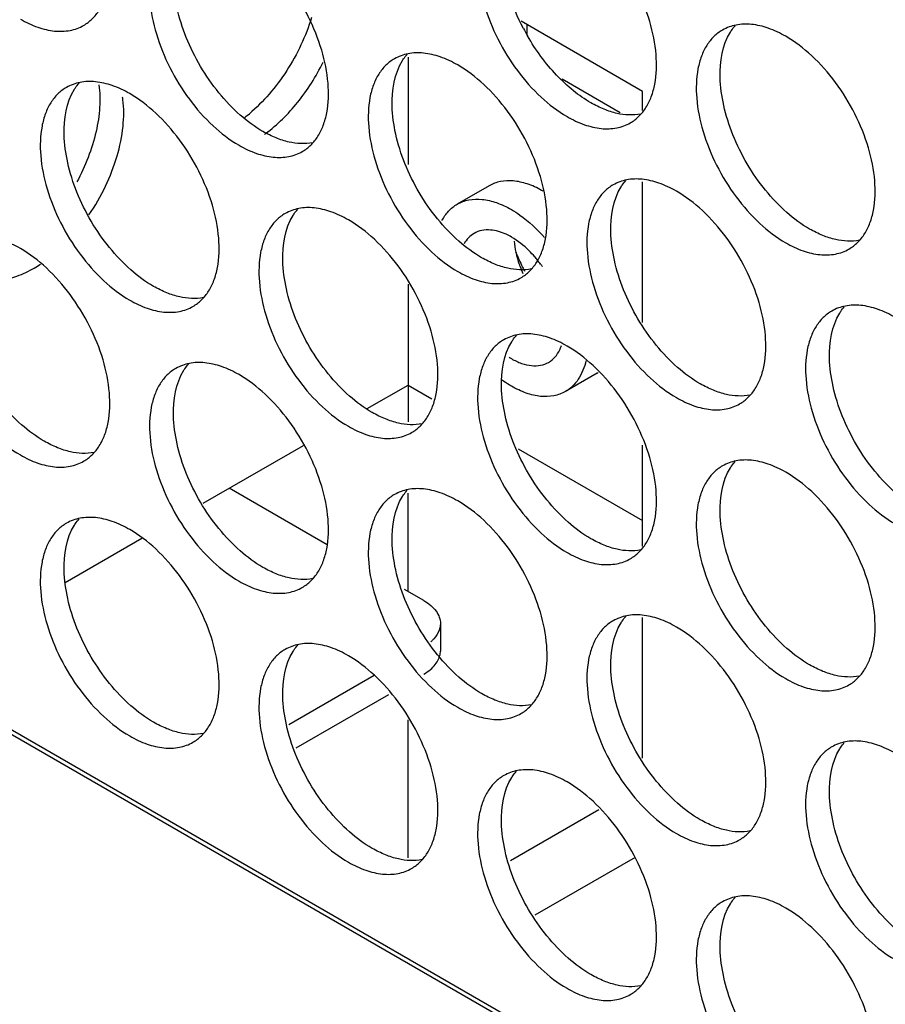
# Model space of a CAD drawing. Header units: millimetres. Extents: x 21 to 110, y 14 to 169.
# Tile 4 of 18: x 34 to 49, y 69 to 86. Entities that reach past the tile are written whole.
import ezdxf

# ---------------------------------------------------------------- set-up
doc = ezdxf.new("R2010")
doc.units = ezdxf.units.MM
doc.header["$LTSCALE"] = 11.875022
doc.layers.get('0').update_dxf_attribs({"linetype": 'CONTINUOUS'})

msp = doc.modelspace()

# ---------------------------------------------------------------- linework, layer by layer
at = {"color": 7}
for p, q in [((45.024, 85.146), (42.863, 86.393)), ((42.973, 86.175), (42.973, 86.33)), ((40.852, 85.753), (40.852, 83.843)), ((44.624, 84.764), (43.592, 85.36)), ((45.024, 84.808), (45.024, 85.146)), ((42.293, 83.465), (41.728, 83.138)), ((45.024, 81.034), (45.024, 83.538)), ((40.852, 81.716), (40.852, 79.265)), ((21.477, 80.818), (87.238, 42.851)), ((21.548, 80.859), (87.309, 42.892)), ((44.218, 80.13), (43.653, 79.804)), ((40.123, 79.499), (40.852, 79.919)), ((40.852, 79.919), (41.277, 79.674)), ((37.209, 77.816), (38.993, 78.846)), ((42.814, 78.786), (45.024, 77.511)), ((45.024, 77.051), (45.024, 78.85)), ((39.413, 77.076), (37.67, 78.082)), ((40.852, 76.245), (40.852, 77.996)), ((36.119, 77.187), (34.753, 76.398)), ((41.135, 76.082), (40.788, 76.282)), ((45.024, 73.278), (45.024, 75.781)), ((41.428, 75.674), (41.428, 75.184)), ((38.73, 73.877), (40.251, 74.755)), ((38.864, 73.465), (40.509, 74.414)), ((40.852, 71.508), (40.852, 73.959)), ((42.675, 71.46), (44.248, 72.368)), ((44.89, 71.514), (43.107, 70.485))]:
    msp.add_line(p, q, dxfattribs=at)
for centre, radius, start, end in [((46.34, 88.07), 3.88, 207.6861, 209.9585), ((34.136, 84.789), 1.658, 7.3807, 8.8298), ((36.24, 86.865), 2.773, 307.6188, 310.2164), ((36.783, 86.465), 2.578, 306.0154, 306.5832), ((42.372, 81.838), 1.768, 59.9985, 60.9966), ((47.977, 84.531), 5.675, 203.2727, 206.2782), ((41.519, 80.82), 2.103, 38.9798, 41.076), ((33.105, 83.906), 2.199, 300.0167, 303.3984), ((44.871, 82.746), 2.148, 199.5039, 203.0581), ((48.056, 84.57), 5.763, 206.271, 207.1072), ((41.466, 80.777), 2.171, 36.6504, 38.9804), ((41.434, 80.753), 2.212, 35.1996, 36.6544), ((43.328, 81.494), 1.276, 237.8839, 239.9874), ((43.898, 80.687), 0.642, 299.9768, 301.7378), ((40.82, 75.861), 0.672, 310.5791, 313.0563), ((41.091, 75.184), 0.337, 353.164, 359.9904)]:
    msp.add_arc(centre, radius, start, end, dxfattribs=at)
for points, knots in [([(35.083, 86.32), (35.138, 86.352), (35.243, 86.433), (35.37, 86.593), (35.464, 86.788), (35.549, 87.103), (35.56, 87.562), (35.441, 88.144), (35.202, 88.736), (34.861, 89.29), (34.448, 89.761), (34.124, 90.01), (33.958, 90.106)], [0, 0, 0, 0, 0.042858, 0.087486, 0.135318, 0.187282, 0.304543, 0.438211, 0.582553, 0.729712, 0.871311, 1, 1, 1, 1]), ([(42.555, 88.482), (42.5, 88.45), (42.395, 88.37), (42.268, 88.21), (42.174, 88.014), (42.089, 87.699), (42.078, 87.241), (42.197, 86.658), (42.436, 86.066), (42.777, 85.512), (43.191, 85.042), (43.514, 84.793), (43.68, 84.697)], [0, 0, 0, 0, 0.042858, 0.087486, 0.135318, 0.187282, 0.304543, 0.438211, 0.582553, 0.729712, 0.871311, 1, 1, 1, 1]), ([(42.904, 86.267), (42.801, 86.462), (42.635, 86.857), (42.523, 87.368), (42.509, 87.754), (42.54, 88.085), (42.617, 88.319), (42.697, 88.448)], [0, 0, 0, 0, 0.29112, 0.561533, 0.685063, 0.7994, 1, 1, 1, 1]), ([(44.805, 84.585), (44.861, 84.617), (44.966, 84.698), (45.093, 84.858), (45.187, 85.053), (45.272, 85.368), (45.283, 85.827), (45.164, 86.409), (44.925, 87.001), (44.584, 87.555), (44.17, 88.026), (43.847, 88.275), (43.68, 88.371)], [0, 0, 0, 0, 0.042858, 0.087486, 0.135318, 0.187282, 0.304543, 0.438211, 0.582553, 0.729712, 0.871311, 1, 1, 1, 1]), ([(36.722, 87.972), (36.666, 87.94), (36.561, 87.859), (36.435, 87.699), (36.34, 87.504), (36.255, 87.189), (36.244, 86.73), (36.363, 86.148), (36.602, 85.556), (36.943, 85.002), (37.357, 84.531), (37.68, 84.282), (37.847, 84.186)], [0, 0, 0, 0, 0.042858, 0.087486, 0.135318, 0.187282, 0.304543, 0.438211, 0.582553, 0.729712, 0.871311, 1, 1, 1, 1]), ([(38.271, 84.431), (38.127, 84.514), (37.845, 84.724), (37.472, 85.118), (37.15, 85.584), (36.899, 86.093), (36.733, 86.614), (36.647, 87.233), (36.719, 87.704), (36.864, 87.937)], [0, 0, 0, 0, 0.122658, 0.256853, 0.397389, 0.538285, 0.67345, 0.797617, 1, 1, 1, 1]), ([(38.972, 84.075), (39.027, 84.107), (39.132, 84.187), (39.259, 84.347), (39.353, 84.543), (39.438, 84.858), (39.449, 85.316), (39.33, 85.899), (39.091, 86.491), (38.75, 87.045), (38.337, 87.515), (38.013, 87.764), (37.847, 87.86)], [0, 0, 0, 0, 0.042858, 0.087486, 0.135318, 0.187282, 0.304543, 0.438211, 0.582553, 0.729712, 0.871311, 1, 1, 1, 1]), ([(33.958, 86.431), (34.056, 86.374), (34.253, 86.281), (34.555, 86.208), (34.838, 86.215), (35.008, 86.277), (35.083, 86.32)], [0, 0, 0, 0, 0.28964, 0.549109, 0.782235, 1, 1, 1, 1]), ([(39.135, 86.459), (39.035, 86.127), (38.807, 85.647), (38.397, 85.096), (38.156, 84.854), (38.03, 84.747)], [0, 0, 0, 0, 0.506043, 0.759177, 1, 1, 1, 1]), ([(46.445, 86.237), (46.389, 86.205), (46.284, 86.124), (46.157, 85.964), (46.063, 85.769), (45.978, 85.454), (45.967, 84.995), (46.086, 84.413), (46.325, 83.821), (46.666, 83.267), (47.08, 82.796), (47.403, 82.547), (47.57, 82.451)], [0, 0, 0, 0, 0.042858, 0.087486, 0.135318, 0.187282, 0.304543, 0.438211, 0.582553, 0.729712, 0.871311, 1, 1, 1, 1]), ([(47.57, 86.125), (47.471, 86.182), (47.274, 86.276), (46.973, 86.349), (46.689, 86.342), (46.519, 86.28), (46.445, 86.237)], [0, 0, 0, 0, 0.28964, 0.549109, 0.782235, 1, 1, 1, 1]), ([(46.586, 86.202), (46.592, 86.212), (46.618, 86.251), (46.645, 86.288), (46.668, 86.314)], [0, 0, 0, 0, 0.254211, 1, 1, 1, 1]), ([(44.105, 84.941), (43.996, 85.004), (43.78, 85.156), (43.377, 85.533), (43.122, 85.881), (42.978, 86.132)], [0, 0, 0, 0, 0.228403, 0.475141, 1, 1, 1, 1]), ([(47.994, 82.696), (47.85, 82.779), (47.567, 82.989), (47.195, 83.383), (46.873, 83.849), (46.621, 84.358), (46.456, 84.879), (46.37, 85.498), (46.441, 85.969), (46.586, 86.202)], [0, 0, 0, 0, 0.122658, 0.256853, 0.397389, 0.538285, 0.67345, 0.797617, 1, 1, 1, 1]), ([(48.694, 82.34), (48.75, 82.372), (48.855, 82.452), (48.982, 82.612), (49.076, 82.808), (49.161, 83.123), (49.172, 83.581), (49.053, 84.164), (48.814, 84.756), (48.473, 85.31), (48.059, 85.781), (47.736, 86.029), (47.57, 86.125)], [0, 0, 0, 0, 0.042858, 0.087486, 0.135318, 0.187282, 0.304543, 0.438211, 0.582553, 0.729712, 0.871311, 1, 1, 1, 1]), ([(40.611, 85.726), (40.555, 85.694), (40.45, 85.614), (40.324, 85.454), (40.229, 85.258), (40.144, 84.944), (40.134, 84.485), (40.252, 83.903), (40.492, 83.311), (40.832, 82.757), (41.246, 82.286), (41.569, 82.037), (41.736, 81.941)], [0, 0, 0, 0, 0.042858, 0.087486, 0.135318, 0.187282, 0.304543, 0.438211, 0.582553, 0.729712, 0.871311, 1, 1, 1, 1]), ([(42.16, 82.186), (42.016, 82.269), (41.734, 82.479), (41.361, 82.872), (41.039, 83.339), (40.788, 83.847), (40.622, 84.369), (40.536, 84.988), (40.608, 85.458), (40.753, 85.692)], [0, 0, 0, 0, 0.122658, 0.256853, 0.397389, 0.538285, 0.67345, 0.797617, 1, 1, 1, 1]), ([(41.736, 85.615), (41.637, 85.672), (41.441, 85.765), (41.139, 85.838), (40.856, 85.831), (40.685, 85.769), (40.611, 85.726)], [0, 0, 0, 0, 0.28964, 0.549109, 0.782235, 1, 1, 1, 1]), ([(40.753, 85.692), (40.759, 85.702), (40.784, 85.741), (40.812, 85.778), (40.834, 85.804)], [0, 0, 0, 0, 0.254211, 1, 1, 1, 1]), ([(38.319, 84.395), (38.531, 84.553), (38.922, 84.944), (39.217, 85.41), (39.341, 85.664)], [0, 0, 0, 0, 0.483446, 1, 1, 1, 1]), ([(42.861, 81.829), (42.916, 81.861), (43.021, 81.942), (43.148, 82.102), (43.243, 82.298), (43.328, 82.612), (43.338, 83.071), (43.219, 83.653), (42.98, 84.245), (42.64, 84.799), (42.226, 85.27), (41.902, 85.519), (41.736, 85.615)], [0, 0, 0, 0, 0.042858, 0.087486, 0.135318, 0.187282, 0.304543, 0.438211, 0.582553, 0.729712, 0.871311, 1, 1, 1, 1]), ([(34.777, 85.216), (34.722, 85.184), (34.617, 85.104), (34.49, 84.944), (34.396, 84.748), (34.311, 84.433), (34.3, 83.975), (34.419, 83.392), (34.658, 82.8), (34.999, 82.246), (35.412, 81.775), (35.736, 81.527), (35.902, 81.43)], [0, 0, 0, 0, 0.042858, 0.087486, 0.135318, 0.187282, 0.304543, 0.438211, 0.582553, 0.729712, 0.871311, 1, 1, 1, 1]), ([(36.326, 81.675), (36.182, 81.759), (35.9, 81.968), (35.528, 82.362), (35.206, 82.828), (34.954, 83.337), (34.789, 83.859), (34.702, 84.478), (34.774, 84.948), (34.919, 85.182)], [0, 0, 0, 0, 0.122658, 0.256853, 0.397389, 0.538285, 0.67345, 0.797617, 1, 1, 1, 1]), ([(35.902, 85.105), (35.804, 85.162), (35.607, 85.255), (35.305, 85.328), (35.022, 85.321), (34.851, 85.259), (34.777, 85.216)], [0, 0, 0, 0, 0.28964, 0.549109, 0.782235, 1, 1, 1, 1]), ([(34.919, 85.182), (34.925, 85.192), (34.95, 85.23), (34.978, 85.267), (35.001, 85.293)], [0, 0, 0, 0, 0.254211, 1, 1, 1, 1]), ([(35.355, 85.26), (35.373, 85.129), (35.379, 84.849), (35.287, 84.255), (35.113, 83.814), (34.961, 83.533)], [0, 0, 0, 0, 0.220921, 0.465367, 1, 1, 1, 1]), ([(35.178, 82.946), (35.288, 83.109), (35.483, 83.447), (35.689, 83.979), (35.798, 84.501), (35.801, 84.843), (35.781, 85.002)], [0, 0, 0, 0, 0.270175, 0.534021, 0.780162, 1, 1, 1, 1]), ([(37.027, 81.319), (37.083, 81.351), (37.188, 81.432), (37.314, 81.592), (37.409, 81.787), (37.494, 82.102), (37.504, 82.561), (37.386, 83.143), (37.147, 83.735), (36.806, 84.289), (36.392, 84.76), (36.069, 85.009), (35.902, 85.105)], [0, 0, 0, 0, 0.042858, 0.087486, 0.135318, 0.187282, 0.304543, 0.438211, 0.582553, 0.729712, 0.871311, 1, 1, 1, 1]), ([(44.993, 84.742), (44.855, 84.714), (44.625, 84.727), (44.331, 84.823), (44.18, 84.898), (44.105, 84.941)], [0, 0, 0, 0, 0.457695, 0.717967, 1, 1, 1, 1]), ([(43.68, 84.697), (43.779, 84.64), (43.976, 84.546), (44.277, 84.473), (44.561, 84.48), (44.731, 84.542), (44.805, 84.585)], [0, 0, 0, 0, 0.28964, 0.549109, 0.782235, 1, 1, 1, 1]), ([(39.16, 84.231), (39.021, 84.204), (38.791, 84.217), (38.497, 84.313), (38.346, 84.388), (38.271, 84.431)], [0, 0, 0, 0, 0.457695, 0.717967, 1, 1, 1, 1]), ([(37.847, 84.186), (37.945, 84.129), (38.142, 84.036), (38.444, 83.963), (38.727, 83.97), (38.898, 84.032), (38.972, 84.075)], [0, 0, 0, 0, 0.28964, 0.549109, 0.782235, 1, 1, 1, 1]), ([(45.625, 83.37), (45.526, 83.427), (45.33, 83.52), (45.028, 83.593), (44.745, 83.586), (44.574, 83.524), (44.5, 83.481)], [0, 0, 0, 0, 0.28964, 0.549109, 0.782235, 1, 1, 1, 1]), ([(43.229, 83.384), (43.147, 83.43), (42.983, 83.505), (42.732, 83.561), (42.497, 83.552), (42.355, 83.5), (42.294, 83.465)], [0, 0, 0, 0, 0.28859, 0.547593, 0.781158, 1, 1, 1, 1]), ([(44.5, 83.481), (44.445, 83.449), (44.339, 83.369), (44.213, 83.209), (44.118, 83.013), (44.033, 82.698), (44.023, 82.24), (44.141, 81.657), (44.381, 81.065), (44.721, 80.511), (45.135, 80.04), (45.458, 79.792), (45.625, 79.696)], [0, 0, 0, 0, 0.042858, 0.087486, 0.135318, 0.187282, 0.304543, 0.438211, 0.582553, 0.729712, 0.871311, 1, 1, 1, 1]), ([(46.049, 79.94), (45.905, 80.024), (45.623, 80.233), (45.25, 80.627), (44.928, 81.093), (44.677, 81.602), (44.512, 82.124), (44.425, 82.743), (44.497, 83.213), (44.642, 83.447)], [0, 0, 0, 0, 0.122658, 0.256853, 0.397389, 0.538285, 0.67345, 0.797617, 1, 1, 1, 1]), ([(44.642, 83.447), (44.648, 83.457), (44.673, 83.495), (44.701, 83.532), (44.723, 83.558)], [0, 0, 0, 0, 0.254211, 1, 1, 1, 1]), ([(46.75, 79.584), (46.805, 79.616), (46.911, 79.697), (47.037, 79.857), (47.132, 80.052), (47.217, 80.367), (47.227, 80.826), (47.109, 81.408), (46.869, 82), (46.529, 82.554), (46.115, 83.025), (45.792, 83.274), (45.625, 83.37)], [0, 0, 0, 0, 0.042858, 0.087486, 0.135318, 0.187282, 0.304543, 0.438211, 0.582553, 0.729712, 0.871311, 1, 1, 1, 1]), ([(39.791, 82.859), (39.693, 82.916), (39.496, 83.01), (39.194, 83.083), (38.911, 83.076), (38.741, 83.014), (38.666, 82.971)], [0, 0, 0, 0, 0.28964, 0.549109, 0.782235, 1, 1, 1, 1]), ([(41.456, 82.846), (41.488, 82.907), (41.565, 83.019), (41.671, 83.105), (41.728, 83.138)], [0, 0, 0, 0, 0.513915, 1, 1, 1, 1]), ([(41.728, 83.138), (41.791, 83.175), (41.937, 83.228), (42.18, 83.234), (42.438, 83.171), (42.606, 83.091), (42.69, 83.043)], [0, 0, 0, 0, 0.217767, 0.450898, 0.710371, 1, 1, 1, 1]), ([(38.666, 82.971), (38.611, 82.939), (38.506, 82.858), (38.379, 82.698), (38.285, 82.503), (38.2, 82.188), (38.189, 81.729), (38.308, 81.147), (38.547, 80.555), (38.888, 80.001), (39.301, 79.53), (39.625, 79.281), (39.791, 79.185)], [0, 0, 0, 0, 0.042858, 0.087486, 0.135318, 0.187282, 0.304543, 0.438211, 0.582553, 0.729712, 0.871311, 1, 1, 1, 1]), ([(40.216, 79.43), (40.071, 79.513), (39.789, 79.723), (39.417, 80.117), (39.095, 80.583), (38.843, 81.092), (38.678, 81.613), (38.591, 82.232), (38.663, 82.703), (38.808, 82.936)], [0, 0, 0, 0, 0.122658, 0.256853, 0.397389, 0.538285, 0.67345, 0.797617, 1, 1, 1, 1]), ([(38.808, 82.936), (38.814, 82.946), (38.839, 82.985), (38.867, 83.022), (38.89, 83.048)], [0, 0, 0, 0, 0.254211, 1, 1, 1, 1]), ([(42.69, 83.043), (42.743, 83.012), (42.96, 82.872), (43.151, 82.693), (43.282, 82.545)], [0, 0, 0, 0, 0.23378, 1, 1, 1, 1]), ([(40.916, 79.074), (40.972, 79.106), (41.077, 79.186), (41.203, 79.346), (41.298, 79.542), (41.383, 79.857), (41.394, 80.315), (41.275, 80.897), (41.036, 81.49), (40.695, 82.044), (40.281, 82.514), (39.958, 82.763), (39.791, 82.859)], [0, 0, 0, 0, 0.042858, 0.087486, 0.135318, 0.187282, 0.304543, 0.438211, 0.582553, 0.729712, 0.871311, 1, 1, 1, 1]), ([(33.958, 82.349), (33.859, 82.406), (33.663, 82.499), (33.361, 82.572), (33.077, 82.565), (32.907, 82.503), (32.833, 82.46)], [0, 0, 0, 0, 0.28964, 0.549109, 0.782235, 1, 1, 1, 1]), ([(42.028, 82.618), (41.991, 82.597), (41.921, 82.542), (41.87, 82.47), (41.848, 82.431)], [0, 0, 0, 0, 0.487441, 1, 1, 1, 1]), ([(42.32, 82.678), (42.269, 82.683), (42.166, 82.678), (42.07, 82.643), (42.028, 82.618)], [0, 0, 0, 0, 0.516057, 1, 1, 1, 1]), ([(42.69, 82.553), (42.66, 82.571), (42.544, 82.631), (42.415, 82.671), (42.32, 82.678)], [0, 0, 0, 0, 0.27184, 1, 1, 1, 1]), ([(43.105, 82.202), (43.073, 82.238), (42.949, 82.371), (42.806, 82.486), (42.69, 82.553)], [0, 0, 0, 0, 0.265331, 1, 1, 1, 1]), ([(48.882, 82.496), (48.744, 82.469), (48.514, 82.482), (48.22, 82.578), (48.069, 82.653), (47.994, 82.696)], [0, 0, 0, 0, 0.457695, 0.717967, 1, 1, 1, 1]), ([(32.833, 82.46), (32.777, 82.428), (32.672, 82.348), (32.546, 82.188), (32.451, 81.992), (32.366, 81.678), (32.355, 81.219), (32.474, 80.637), (32.713, 80.044), (33.054, 79.49), (33.468, 79.02), (33.791, 78.771), (33.958, 78.675)], [0, 0, 0, 0, 0.042858, 0.087486, 0.135318, 0.187282, 0.304543, 0.438211, 0.582553, 0.729712, 0.871311, 1, 1, 1, 1]), ([(34.382, 78.92), (34.238, 79.003), (33.955, 79.213), (33.583, 79.606), (33.261, 80.073), (33.009, 80.581), (32.844, 81.103), (32.758, 81.722), (32.83, 82.192), (32.974, 82.426)], [0, 0, 0, 0, 0.122658, 0.256853, 0.397389, 0.538285, 0.67345, 0.797617, 1, 1, 1, 1]), ([(42.79, 82.219), (42.785, 82.24), (42.766, 82.326), (42.753, 82.413), (42.748, 82.478)], [0, 0, 0, 0, 0.257827, 1, 1, 1, 1]), ([(47.57, 82.451), (47.668, 82.394), (47.865, 82.301), (48.167, 82.228), (48.45, 82.235), (48.62, 82.297), (48.694, 82.34)], [0, 0, 0, 0, 0.28964, 0.549109, 0.782235, 1, 1, 1, 1]), ([(35.083, 78.563), (35.138, 78.595), (35.243, 78.676), (35.37, 78.836), (35.464, 79.031), (35.549, 79.346), (35.56, 79.805), (35.441, 80.387), (35.202, 80.979), (34.861, 81.533), (34.448, 82.004), (34.124, 82.253), (33.958, 82.349)], [0, 0, 0, 0, 0.042858, 0.087486, 0.135318, 0.187282, 0.304543, 0.438211, 0.582553, 0.729712, 0.871311, 1, 1, 1, 1]), ([(43.049, 81.986), (42.91, 81.958), (42.68, 81.971), (42.386, 82.067), (42.236, 82.142), (42.16, 82.186)], [0, 0, 0, 0, 0.457695, 0.717967, 1, 1, 1, 1]), ([(42.847, 82.029), (42.841, 82.045), (42.82, 82.107), (42.802, 82.171), (42.79, 82.219)], [0, 0, 0, 0, 0.253734, 1, 1, 1, 1]), ([(33.08, 81.89), (33.154, 81.847), (33.325, 81.785), (33.608, 81.778), (33.91, 81.851), (34.106, 81.945), (34.205, 82.002)], [0, 0, 0, 0, 0.217767, 0.450898, 0.71037, 1, 1, 1, 1]), ([(41.736, 81.941), (41.835, 81.884), (42.031, 81.79), (42.333, 81.717), (42.616, 81.725), (42.787, 81.787), (42.861, 81.829)], [0, 0, 0, 0, 0.28964, 0.549109, 0.782235, 1, 1, 1, 1]), ([(37.215, 81.476), (37.076, 81.448), (36.847, 81.461), (36.553, 81.557), (36.402, 81.632), (36.326, 81.675)], [0, 0, 0, 0, 0.457695, 0.717967, 1, 1, 1, 1]), ([(35.902, 81.43), (36.001, 81.373), (36.197, 81.28), (36.499, 81.207), (36.782, 81.214), (36.953, 81.276), (37.027, 81.319)], [0, 0, 0, 0, 0.28964, 0.549109, 0.782235, 1, 1, 1, 1]), ([(49.514, 81.124), (49.415, 81.181), (49.219, 81.275), (48.917, 81.348), (48.634, 81.341), (48.463, 81.279), (48.389, 81.236)], [0, 0, 0, 0, 0.28964, 0.549109, 0.782235, 1, 1, 1, 1]), ([(48.531, 81.201), (48.537, 81.211), (48.562, 81.25), (48.59, 81.287), (48.612, 81.313)], [0, 0, 0, 0, 0.254211, 1, 1, 1, 1]), ([(48.389, 81.236), (48.334, 81.204), (48.228, 81.123), (48.102, 80.963), (48.007, 80.768), (47.922, 80.453), (47.912, 79.994), (48.031, 79.412), (48.27, 78.82), (48.61, 78.266), (49.024, 77.795), (49.348, 77.546), (49.514, 77.45)], [0, 0, 0, 0, 0.042858, 0.087486, 0.135318, 0.187282, 0.304543, 0.438211, 0.582553, 0.729712, 0.871311, 1, 1, 1, 1]), ([(49.938, 77.695), (49.794, 77.778), (49.512, 77.988), (49.14, 78.382), (48.817, 78.848), (48.566, 79.357), (48.401, 79.878), (48.314, 80.497), (48.386, 80.968), (48.531, 81.201)], [0, 0, 0, 0, 0.122658, 0.256853, 0.397389, 0.538285, 0.67345, 0.797617, 1, 1, 1, 1]), ([(43.68, 80.614), (43.582, 80.671), (43.385, 80.764), (43.083, 80.837), (42.8, 80.83), (42.63, 80.768), (42.555, 80.725)], [0, 0, 0, 0, 0.28964, 0.549109, 0.782235, 1, 1, 1, 1]), ([(42.697, 80.691), (42.703, 80.701), (42.728, 80.74), (42.756, 80.777), (42.779, 80.803)], [0, 0, 0, 0, 0.254211, 1, 1, 1, 1]), ([(42.555, 80.725), (42.5, 80.693), (42.395, 80.613), (42.268, 80.453), (42.174, 80.257), (42.089, 79.943), (42.078, 79.484), (42.197, 78.902), (42.436, 78.31), (42.777, 77.756), (43.191, 77.285), (43.514, 77.036), (43.68, 76.94)], [0, 0, 0, 0, 0.042858, 0.087486, 0.135318, 0.187282, 0.304543, 0.438211, 0.582553, 0.729712, 0.871311, 1, 1, 1, 1]), ([(44.105, 77.185), (43.96, 77.268), (43.678, 77.478), (43.306, 77.871), (42.984, 78.338), (42.732, 78.846), (42.567, 79.368), (42.481, 79.987), (42.552, 80.457), (42.697, 80.691)], [0, 0, 0, 0, 0.122658, 0.256853, 0.397389, 0.538285, 0.67345, 0.797617, 1, 1, 1, 1]), ([(43.551, 80.547), (43.554, 80.553), (43.565, 80.577), (43.574, 80.602), (43.581, 80.621)], [0, 0, 0, 0, 0.245288, 1, 1, 1, 1]), ([(44.805, 76.828), (44.861, 76.86), (44.966, 76.941), (45.093, 77.101), (45.187, 77.297), (45.272, 77.611), (45.283, 78.07), (45.164, 78.652), (44.925, 79.244), (44.584, 79.798), (44.17, 80.269), (43.847, 80.518), (43.68, 80.614)], [0, 0, 0, 0, 0.042858, 0.087486, 0.135318, 0.187282, 0.304543, 0.438211, 0.582553, 0.729712, 0.871311, 1, 1, 1, 1]), ([(43.353, 80.323), (43.395, 80.348), (43.474, 80.413), (43.529, 80.5), (43.551, 80.547)], [0, 0, 0, 0, 0.483942, 1, 1, 1, 1]), ([(37.847, 80.104), (37.748, 80.161), (37.552, 80.254), (37.25, 80.327), (36.966, 80.32), (36.796, 80.258), (36.722, 80.215)], [0, 0, 0, 0, 0.28964, 0.549109, 0.782235, 1, 1, 1, 1]), ([(36.864, 80.181), (36.87, 80.191), (36.895, 80.229), (36.923, 80.266), (36.945, 80.292)], [0, 0, 0, 0, 0.254211, 1, 1, 1, 1]), ([(42.69, 80.389), (42.748, 80.355), (42.864, 80.301), (43.042, 80.257), (43.209, 80.262), (43.309, 80.298), (43.353, 80.323)], [0, 0, 0, 0, 0.289539, 0.549116, 0.782254, 1, 1, 1, 1]), ([(44.017, 80.353), (43.991, 80.236), (43.927, 80.07), (43.783, 79.894), (43.698, 79.83), (43.653, 79.804)], [0, 0, 0, 0, 0.529319, 0.768981, 1, 1, 1, 1]), ([(36.722, 80.215), (36.666, 80.183), (36.561, 80.103), (36.435, 79.943), (36.34, 79.747), (36.255, 79.432), (36.244, 78.973), (36.363, 78.391), (36.602, 77.799), (36.943, 77.245), (37.357, 76.774), (37.68, 76.526), (37.847, 76.429)], [0, 0, 0, 0, 0.042858, 0.087486, 0.135318, 0.187282, 0.304543, 0.438211, 0.582553, 0.729712, 0.871311, 1, 1, 1, 1]), ([(38.271, 76.674), (38.127, 76.758), (37.845, 76.967), (37.472, 77.361), (37.15, 77.827), (36.899, 78.336), (36.733, 78.858), (36.647, 79.477), (36.719, 79.947), (36.864, 80.181)], [0, 0, 0, 0, 0.122658, 0.256853, 0.397389, 0.538285, 0.67345, 0.797617, 1, 1, 1, 1]), ([(38.972, 76.318), (39.027, 76.35), (39.132, 76.43), (39.259, 76.59), (39.353, 76.786), (39.438, 77.101), (39.449, 77.56), (39.33, 78.142), (39.091, 78.734), (38.75, 79.288), (38.337, 79.759), (38.013, 80.007), (37.847, 80.104)], [0, 0, 0, 0, 0.042858, 0.087486, 0.135318, 0.187282, 0.304543, 0.438211, 0.582553, 0.729712, 0.871311, 1, 1, 1, 1]), ([(42.69, 79.899), (42.677, 79.907), (42.621, 79.94), (42.567, 79.976), (42.528, 80.004)], [0, 0, 0, 0, 0.244375, 1, 1, 1, 1]), ([(46.938, 79.741), (46.799, 79.713), (46.569, 79.726), (46.275, 79.822), (46.125, 79.897), (46.049, 79.94)], [0, 0, 0, 0, 0.457695, 0.717967, 1, 1, 1, 1]), ([(43.653, 79.804), (43.589, 79.767), (43.443, 79.714), (43.201, 79.708), (42.943, 79.77), (42.775, 79.85), (42.69, 79.899)], [0, 0, 0, 0, 0.217767, 0.450898, 0.710371, 1, 1, 1, 1]), ([(45.625, 79.696), (45.724, 79.639), (45.92, 79.545), (46.222, 79.472), (46.505, 79.479), (46.676, 79.541), (46.75, 79.584)], [0, 0, 0, 0, 0.28964, 0.549109, 0.782235, 1, 1, 1, 1]), ([(41.104, 79.23), (40.966, 79.202), (40.736, 79.216), (40.442, 79.312), (40.291, 79.386), (40.216, 79.43)], [0, 0, 0, 0, 0.457695, 0.717967, 1, 1, 1, 1]), ([(39.791, 79.185), (39.89, 79.128), (40.086, 79.035), (40.388, 78.962), (40.672, 78.969), (40.842, 79.031), (40.916, 79.074)], [0, 0, 0, 0, 0.28964, 0.549109, 0.782235, 1, 1, 1, 1]), ([(35.271, 78.72), (35.132, 78.692), (34.902, 78.705), (34.608, 78.801), (34.457, 78.876), (34.382, 78.92)], [0, 0, 0, 0, 0.457695, 0.717967, 1, 1, 1, 1]), ([(33.958, 78.675), (34.056, 78.618), (34.253, 78.524), (34.555, 78.451), (34.838, 78.458), (35.008, 78.52), (35.083, 78.563)], [0, 0, 0, 0, 0.28964, 0.549109, 0.782235, 1, 1, 1, 1]), ([(47.57, 78.369), (47.471, 78.426), (47.274, 78.519), (46.973, 78.592), (46.689, 78.585), (46.519, 78.523), (46.445, 78.48)], [0, 0, 0, 0, 0.28964, 0.549109, 0.782235, 1, 1, 1, 1]), ([(46.586, 78.446), (46.592, 78.456), (46.618, 78.494), (46.645, 78.531), (46.668, 78.557)], [0, 0, 0, 0, 0.254211, 1, 1, 1, 1]), ([(46.445, 78.48), (46.389, 78.448), (46.284, 78.368), (46.157, 78.208), (46.063, 78.012), (45.978, 77.697), (45.967, 77.239), (46.086, 76.656), (46.325, 76.064), (46.666, 75.51), (47.08, 75.039), (47.403, 74.791), (47.57, 74.694)], [0, 0, 0, 0, 0.042858, 0.087486, 0.135318, 0.187282, 0.304543, 0.438211, 0.582553, 0.729712, 0.871311, 1, 1, 1, 1]), ([(47.994, 74.939), (47.85, 75.023), (47.567, 75.232), (47.195, 75.626), (46.873, 76.092), (46.621, 76.601), (46.456, 77.123), (46.37, 77.742), (46.441, 78.212), (46.586, 78.446)], [0, 0, 0, 0, 0.122658, 0.256853, 0.397389, 0.538285, 0.67345, 0.797617, 1, 1, 1, 1]), ([(48.694, 74.583), (48.75, 74.615), (48.855, 74.696), (48.982, 74.856), (49.076, 75.051), (49.161, 75.366), (49.172, 75.825), (49.053, 76.407), (48.814, 76.999), (48.473, 77.553), (48.059, 78.024), (47.736, 78.273), (47.57, 78.369)], [0, 0, 0, 0, 0.042858, 0.087486, 0.135318, 0.187282, 0.304543, 0.438211, 0.582553, 0.729712, 0.871311, 1, 1, 1, 1]), ([(41.736, 77.858), (41.637, 77.915), (41.441, 78.009), (41.139, 78.082), (40.856, 78.075), (40.685, 78.013), (40.611, 77.97)], [0, 0, 0, 0, 0.28964, 0.549109, 0.782235, 1, 1, 1, 1]), ([(40.753, 77.935), (40.759, 77.945), (40.784, 77.984), (40.812, 78.021), (40.834, 78.047)], [0, 0, 0, 0, 0.254211, 1, 1, 1, 1]), ([(40.611, 77.97), (40.555, 77.938), (40.45, 77.857), (40.324, 77.697), (40.229, 77.502), (40.144, 77.187), (40.134, 76.728), (40.252, 76.146), (40.492, 75.554), (40.832, 75), (41.246, 74.529), (41.569, 74.28), (41.736, 74.184)], [0, 0, 0, 0, 0.042858, 0.087486, 0.135318, 0.187282, 0.304543, 0.438211, 0.582553, 0.729712, 0.871311, 1, 1, 1, 1]), ([(42.16, 74.429), (42.016, 74.512), (41.734, 74.722), (41.361, 75.116), (41.039, 75.582), (40.788, 76.091), (40.622, 76.612), (40.536, 77.231), (40.608, 77.702), (40.753, 77.935)], [0, 0, 0, 0, 0.122658, 0.256853, 0.397389, 0.538285, 0.67345, 0.797617, 1, 1, 1, 1]), ([(42.861, 74.073), (42.916, 74.105), (43.021, 74.185), (43.148, 74.345), (43.243, 74.541), (43.328, 74.855), (43.338, 75.314), (43.219, 75.896), (42.98, 76.489), (42.64, 77.043), (42.226, 77.513), (41.902, 77.762), (41.736, 77.858)], [0, 0, 0, 0, 0.042858, 0.087486, 0.135318, 0.187282, 0.304543, 0.438211, 0.582553, 0.729712, 0.871311, 1, 1, 1, 1]), ([(34.777, 77.459), (34.722, 77.427), (34.617, 77.347), (34.49, 77.187), (34.396, 76.991), (34.311, 76.676), (34.3, 76.218), (34.419, 75.636), (34.658, 75.043), (34.999, 74.489), (35.412, 74.019), (35.736, 73.77), (35.902, 73.674)], [0, 0, 0, 0, 0.042858, 0.087486, 0.135318, 0.187282, 0.304543, 0.438211, 0.582553, 0.729712, 0.871311, 1, 1, 1, 1]), ([(35.902, 77.348), (35.804, 77.405), (35.607, 77.498), (35.305, 77.571), (35.022, 77.564), (34.851, 77.502), (34.777, 77.459)], [0, 0, 0, 0, 0.28964, 0.549109, 0.782235, 1, 1, 1, 1]), ([(34.919, 77.425), (34.925, 77.435), (34.95, 77.474), (34.978, 77.51), (35.001, 77.537)], [0, 0, 0, 0, 0.254211, 1, 1, 1, 1]), ([(36.326, 73.919), (36.182, 74.002), (35.9, 74.212), (35.528, 74.605), (35.206, 75.072), (34.954, 75.58), (34.789, 76.102), (34.702, 76.721), (34.774, 77.191), (34.919, 77.425)], [0, 0, 0, 0, 0.122658, 0.256853, 0.397389, 0.538285, 0.67345, 0.797617, 1, 1, 1, 1]), ([(37.027, 73.562), (37.083, 73.594), (37.188, 73.675), (37.314, 73.835), (37.409, 74.03), (37.494, 74.345), (37.504, 74.804), (37.386, 75.386), (37.147, 75.978), (36.806, 76.532), (36.392, 77.003), (36.069, 77.252), (35.902, 77.348)], [0, 0, 0, 0, 0.042858, 0.087486, 0.135318, 0.187282, 0.304543, 0.438211, 0.582553, 0.729712, 0.871311, 1, 1, 1, 1]), ([(44.993, 76.985), (44.855, 76.957), (44.625, 76.97), (44.331, 77.066), (44.18, 77.141), (44.105, 77.185)], [0, 0, 0, 0, 0.457695, 0.717967, 1, 1, 1, 1]), ([(43.68, 76.94), (43.779, 76.883), (43.976, 76.789), (44.277, 76.716), (44.561, 76.724), (44.731, 76.786), (44.805, 76.828)], [0, 0, 0, 0, 0.28964, 0.549109, 0.782235, 1, 1, 1, 1]), ([(39.16, 76.475), (39.021, 76.447), (38.791, 76.46), (38.497, 76.556), (38.346, 76.631), (38.271, 76.674)], [0, 0, 0, 0, 0.457695, 0.717967, 1, 1, 1, 1]), ([(37.847, 76.429), (37.945, 76.372), (38.142, 76.279), (38.444, 76.206), (38.727, 76.213), (38.898, 76.275), (38.972, 76.318)], [0, 0, 0, 0, 0.28964, 0.549109, 0.782235, 1, 1, 1, 1]), ([(41.135, 76.082), (41.179, 76.057), (41.258, 76.002), (41.353, 75.902), (41.414, 75.791), (41.428, 75.712), (41.428, 75.674)], [0, 0, 0, 0, 0.289542, 0.54912, 0.782257, 1, 1, 1, 1]), ([(44.5, 75.724), (44.445, 75.692), (44.339, 75.612), (44.213, 75.452), (44.118, 75.256), (44.033, 74.942), (44.023, 74.483), (44.141, 73.901), (44.381, 73.308), (44.721, 72.754), (45.135, 72.284), (45.458, 72.035), (45.625, 71.939)], [0, 0, 0, 0, 0.042858, 0.087486, 0.135318, 0.187282, 0.304543, 0.438211, 0.582553, 0.729712, 0.871311, 1, 1, 1, 1]), ([(45.625, 75.613), (45.526, 75.67), (45.33, 75.763), (45.028, 75.836), (44.745, 75.829), (44.574, 75.767), (44.5, 75.724)], [0, 0, 0, 0, 0.28964, 0.549109, 0.782235, 1, 1, 1, 1]), ([(44.642, 75.69), (44.648, 75.7), (44.673, 75.739), (44.701, 75.776), (44.723, 75.802)], [0, 0, 0, 0, 0.254211, 1, 1, 1, 1]), ([(41.428, 75.674), (41.428, 75.62), (41.398, 75.504), (41.323, 75.412), (41.279, 75.371)], [0, 0, 0, 0, 0.469361, 1, 1, 1, 1]), ([(46.049, 72.184), (45.905, 72.267), (45.623, 72.477), (45.25, 72.87), (44.928, 73.337), (44.677, 73.845), (44.512, 74.367), (44.425, 74.986), (44.497, 75.456), (44.642, 75.69)], [0, 0, 0, 0, 0.122658, 0.256853, 0.397389, 0.538285, 0.67345, 0.797617, 1, 1, 1, 1]), ([(46.75, 71.827), (46.805, 71.859), (46.911, 71.94), (47.037, 72.1), (47.132, 72.296), (47.217, 72.61), (47.227, 73.069), (47.109, 73.651), (46.869, 74.243), (46.529, 74.797), (46.115, 75.268), (45.792, 75.517), (45.625, 75.613)], [0, 0, 0, 0, 0.042858, 0.087486, 0.135318, 0.187282, 0.304543, 0.438211, 0.582553, 0.729712, 0.871311, 1, 1, 1, 1]), ([(38.666, 75.214), (38.611, 75.182), (38.506, 75.101), (38.379, 74.941), (38.285, 74.746), (38.2, 74.431), (38.189, 73.972), (38.308, 73.39), (38.547, 72.798), (38.888, 72.244), (39.301, 71.773), (39.625, 71.524), (39.791, 71.428)], [0, 0, 0, 0, 0.042858, 0.087486, 0.135318, 0.187282, 0.304543, 0.438211, 0.582553, 0.729712, 0.871311, 1, 1, 1, 1]), ([(40.216, 71.673), (40.071, 71.757), (39.789, 71.966), (39.417, 72.36), (39.095, 72.826), (38.843, 73.335), (38.678, 73.857), (38.591, 74.476), (38.663, 74.946), (38.808, 75.179)], [0, 0, 0, 0, 0.122658, 0.256853, 0.397389, 0.538285, 0.67345, 0.797617, 1, 1, 1, 1]), ([(39.791, 75.103), (39.693, 75.16), (39.496, 75.253), (39.194, 75.326), (38.911, 75.319), (38.741, 75.257), (38.666, 75.214)], [0, 0, 0, 0, 0.28964, 0.549109, 0.782235, 1, 1, 1, 1]), ([(38.808, 75.179), (38.814, 75.189), (38.839, 75.228), (38.867, 75.265), (38.89, 75.291)], [0, 0, 0, 0, 0.254211, 1, 1, 1, 1]), ([(40.916, 71.317), (40.972, 71.349), (41.077, 71.429), (41.203, 71.589), (41.298, 71.785), (41.383, 72.1), (41.394, 72.558), (41.275, 73.141), (41.036, 73.733), (40.695, 74.287), (40.281, 74.758), (39.958, 75.006), (39.791, 75.103)], [0, 0, 0, 0, 0.042858, 0.087486, 0.135318, 0.187282, 0.304543, 0.438211, 0.582553, 0.729712, 0.871311, 1, 1, 1, 1]), ([(41.135, 74.776), (41.175, 74.799), (41.248, 74.849), (41.339, 74.938), (41.4, 75.037), (41.421, 75.109), (41.425, 75.144)], [0, 0, 0, 0, 0.286938, 0.546951, 0.781985, 1, 1, 1, 1]), ([(48.882, 74.74), (48.744, 74.712), (48.514, 74.725), (48.22, 74.821), (48.069, 74.896), (47.994, 74.939)], [0, 0, 0, 0, 0.457695, 0.717967, 1, 1, 1, 1]), ([(47.57, 74.694), (47.668, 74.637), (47.865, 74.544), (48.167, 74.471), (48.45, 74.478), (48.62, 74.54), (48.694, 74.583)], [0, 0, 0, 0, 0.28964, 0.549109, 0.782235, 1, 1, 1, 1]), ([(43.049, 74.229), (42.91, 74.201), (42.68, 74.215), (42.386, 74.311), (42.236, 74.385), (42.16, 74.429)], [0, 0, 0, 0, 0.457695, 0.717967, 1, 1, 1, 1]), ([(41.736, 74.184), (41.835, 74.127), (42.031, 74.034), (42.333, 73.961), (42.616, 73.968), (42.787, 74.03), (42.861, 74.073)], [0, 0, 0, 0, 0.28964, 0.549109, 0.782235, 1, 1, 1, 1]), ([(37.215, 73.719), (37.076, 73.691), (36.847, 73.704), (36.553, 73.8), (36.402, 73.875), (36.326, 73.919)], [0, 0, 0, 0, 0.457695, 0.717967, 1, 1, 1, 1]), ([(35.902, 73.674), (36.001, 73.617), (36.197, 73.523), (36.499, 73.45), (36.782, 73.457), (36.953, 73.519), (37.027, 73.562)], [0, 0, 0, 0, 0.28964, 0.549109, 0.782235, 1, 1, 1, 1]), ([(48.389, 73.479), (48.334, 73.447), (48.228, 73.367), (48.102, 73.207), (48.007, 73.011), (47.922, 72.696), (47.912, 72.237), (48.031, 71.655), (48.27, 71.063), (48.61, 70.509), (49.024, 70.038), (49.348, 69.79), (49.514, 69.693)], [0, 0, 0, 0, 0.042858, 0.087486, 0.135318, 0.187282, 0.304543, 0.438211, 0.582553, 0.729712, 0.871311, 1, 1, 1, 1]), ([(49.938, 69.938), (49.794, 70.022), (49.512, 70.231), (49.14, 70.625), (48.817, 71.091), (48.566, 71.6), (48.401, 72.122), (48.314, 72.741), (48.386, 73.211), (48.531, 73.445)], [0, 0, 0, 0, 0.122658, 0.256853, 0.397389, 0.538285, 0.67345, 0.797617, 1, 1, 1, 1]), ([(49.514, 73.368), (49.415, 73.425), (49.219, 73.518), (48.917, 73.591), (48.634, 73.584), (48.463, 73.522), (48.389, 73.479)], [0, 0, 0, 0, 0.28964, 0.549109, 0.782235, 1, 1, 1, 1]), ([(48.531, 73.445), (48.537, 73.455), (48.562, 73.493), (48.59, 73.53), (48.612, 73.556)], [0, 0, 0, 0, 0.254211, 1, 1, 1, 1]), ([(43.68, 72.857), (43.582, 72.914), (43.385, 73.008), (43.083, 73.081), (42.8, 73.073), (42.63, 73.011), (42.555, 72.969)], [0, 0, 0, 0, 0.28964, 0.549109, 0.782235, 1, 1, 1, 1]), ([(42.555, 72.969), (42.5, 72.937), (42.395, 72.856), (42.268, 72.696), (42.174, 72.5), (42.089, 72.186), (42.078, 71.727), (42.197, 71.145), (42.436, 70.553), (42.777, 69.999), (43.191, 69.528), (43.514, 69.279), (43.68, 69.183)], [0, 0, 0, 0, 0.042858, 0.087486, 0.135318, 0.187282, 0.304543, 0.438211, 0.582553, 0.729712, 0.871311, 1, 1, 1, 1]), ([(44.105, 69.428), (43.96, 69.511), (43.678, 69.721), (43.306, 70.115), (42.984, 70.581), (42.732, 71.09), (42.567, 71.611), (42.481, 72.23), (42.552, 72.701), (42.697, 72.934)], [0, 0, 0, 0, 0.122658, 0.256853, 0.397389, 0.538285, 0.67345, 0.797617, 1, 1, 1, 1]), ([(42.697, 72.934), (42.703, 72.944), (42.728, 72.983), (42.756, 73.02), (42.779, 73.046)], [0, 0, 0, 0, 0.254211, 1, 1, 1, 1]), ([(44.805, 69.072), (44.861, 69.104), (44.966, 69.184), (45.093, 69.344), (45.187, 69.54), (45.272, 69.854), (45.283, 70.313), (45.164, 70.895), (44.925, 71.488), (44.584, 72.042), (44.17, 72.512), (43.847, 72.761), (43.68, 72.857)], [0, 0, 0, 0, 0.042858, 0.087486, 0.135318, 0.187282, 0.304543, 0.438211, 0.582553, 0.729712, 0.871311, 1, 1, 1, 1]), ([(46.938, 71.984), (46.799, 71.956), (46.569, 71.969), (46.275, 72.065), (46.125, 72.14), (46.049, 72.184)], [0, 0, 0, 0, 0.457695, 0.717967, 1, 1, 1, 1]), ([(45.625, 71.939), (45.724, 71.882), (45.92, 71.788), (46.222, 71.715), (46.505, 71.723), (46.676, 71.785), (46.75, 71.827)], [0, 0, 0, 0, 0.28964, 0.549109, 0.782235, 1, 1, 1, 1]), ([(41.104, 71.474), (40.966, 71.446), (40.736, 71.459), (40.442, 71.555), (40.291, 71.63), (40.216, 71.673)], [0, 0, 0, 0, 0.457695, 0.717967, 1, 1, 1, 1]), ([(39.791, 71.428), (39.89, 71.371), (40.086, 71.278), (40.388, 71.205), (40.672, 71.212), (40.842, 71.274), (40.916, 71.317)], [0, 0, 0, 0, 0.28964, 0.549109, 0.782235, 1, 1, 1, 1]), ([(47.57, 70.612), (47.471, 70.669), (47.274, 70.762), (46.973, 70.835), (46.689, 70.828), (46.519, 70.766), (46.445, 70.723)], [0, 0, 0, 0, 0.28964, 0.549109, 0.782235, 1, 1, 1, 1]), ([(46.586, 70.689), (46.592, 70.699), (46.618, 70.738), (46.645, 70.775), (46.668, 70.801)], [0, 0, 0, 0, 0.254211, 1, 1, 1, 1]), ([(46.445, 70.723), (46.389, 70.691), (46.284, 70.611), (46.157, 70.451), (46.063, 70.255), (45.978, 69.941), (45.967, 69.482), (46.086, 68.9), (46.325, 68.307), (46.666, 67.753), (47.08, 67.283), (47.403, 67.034), (47.57, 66.938)], [0, 0, 0, 0, 0.042858, 0.087486, 0.135318, 0.187282, 0.304543, 0.438211, 0.582553, 0.729712, 0.871311, 1, 1, 1, 1]), ([(47.994, 67.183), (47.85, 67.266), (47.567, 67.476), (47.195, 67.869), (46.873, 68.336), (46.621, 68.844), (46.456, 69.366), (46.37, 69.985), (46.441, 70.455), (46.586, 70.689)], [0, 0, 0, 0, 0.122658, 0.256853, 0.397389, 0.538285, 0.67345, 0.797617, 1, 1, 1, 1]), ([(48.694, 66.826), (48.75, 66.858), (48.855, 66.939), (48.982, 67.099), (49.076, 67.294), (49.161, 67.609), (49.172, 68.068), (49.053, 68.65), (48.814, 69.242), (48.473, 69.796), (48.059, 70.267), (47.736, 70.516), (47.57, 70.612)], [0, 0, 0, 0, 0.042858, 0.087486, 0.135318, 0.187282, 0.304543, 0.438211, 0.582553, 0.729712, 0.871311, 1, 1, 1, 1]), ([(44.993, 69.228), (44.855, 69.2), (44.625, 69.214), (44.331, 69.309), (44.18, 69.384), (44.105, 69.428)], [0, 0, 0, 0, 0.457695, 0.717967, 1, 1, 1, 1]), ([(43.68, 69.183), (43.779, 69.126), (43.976, 69.033), (44.277, 68.96), (44.561, 68.967), (44.731, 69.029), (44.805, 69.072)], [0, 0, 0, 0, 0.28964, 0.549109, 0.782235, 1, 1, 1, 1])]:
    msp.add_open_spline(points, degree=3, knots=knots, dxfattribs=at)

doc.saveas('drawing.dxf')
